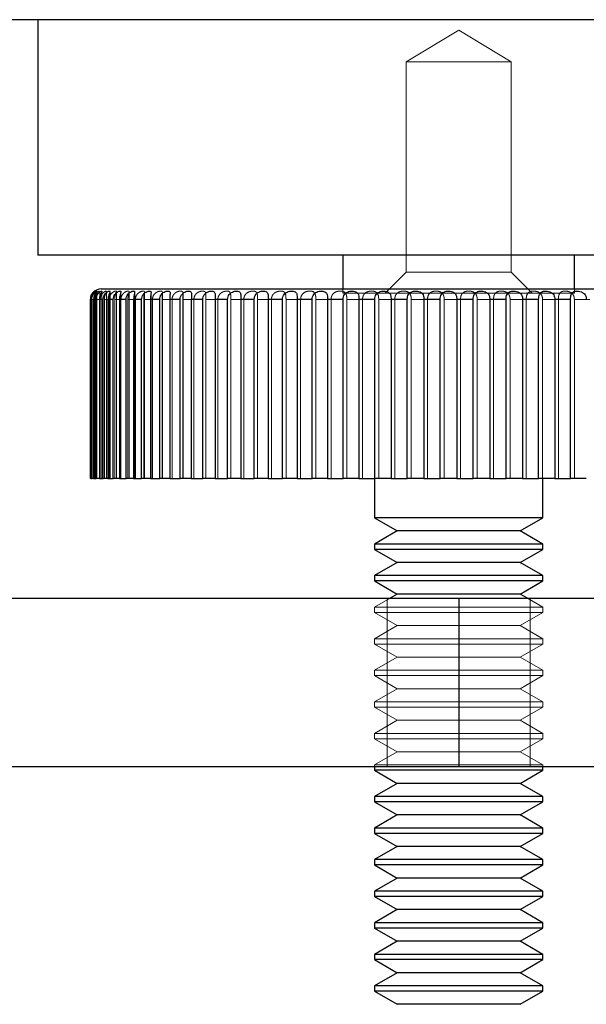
# Model space of a CAD drawing. Header units: millimetres. Extents: x 7 to 417, y 5 to 291.
# Tile 45 of 82: x 114.28 to 116.52, y 267.08 to 270.98. Entities that reach past the tile are written whole.
import ezdxf

# ---------------------------------------------------------------- set-up
doc = ezdxf.new("R2010")
doc.units = ezdxf.units.MM
doc.linetypes.add('HIDDEN', pattern=[1.905, 1.27, -0.635])

msp = doc.modelspace()

# ---------------------------------------------------------------- linework, layer by layer
at = {"color": 7, "linetype": 'Continuous', "lineweight": 25}
for p, q in [((114.34889, 270.97636), (114.34889, 270.04303)), ((116.01556, 270.04303), (114.34889, 270.04303)), ((115.55722, 270.04303), (115.55722, 269.90969)), ((117.68222, 270.04303), (116.01556, 270.04303)), ((116.47389, 269.90969), (116.47389, 270.04303)), ((114.59889, 269.90969), (117.43222, 269.90969)), ((114.55724, 269.15969), (114.55724, 269.86803)), ((114.5624, 269.86803), (114.55838, 269.86803)), ((114.55838, 269.86803), (114.55838, 269.15969)), ((114.5624, 269.15969), (114.5624, 269.86803)), ((114.57926, 269.86803), (114.56946, 269.86803)), ((114.56946, 269.86803), (114.56946, 269.15969)), ((114.57926, 269.15969), (114.57926, 269.86803)), ((114.60768, 269.86803), (114.59218, 269.86803)), ((114.59218, 269.86803), (114.59218, 269.15969)), ((114.60768, 269.15969), (114.60768, 269.86803)), ((114.64743, 269.86803), (114.62635, 269.86803)), ((114.62635, 269.86803), (114.62635, 269.15969)), ((114.64743, 269.15969), (114.64743, 269.86803)), ((114.6982, 269.86803), (114.67172, 269.86803)), ((114.67172, 269.86803), (114.67172, 269.15969)), ((114.6982, 269.15969), (114.6982, 269.86803)), ((114.75958, 269.86803), (114.7279, 269.86803)), ((114.7279, 269.86803), (114.7279, 269.15969)), ((114.75958, 269.15969), (114.75958, 269.86803)), ((114.83107, 269.86803), (114.79445, 269.86803)), ((114.79445, 269.86803), (114.79445, 269.15969)), ((114.83107, 269.15969), (114.83107, 269.86803)), ((114.9121, 269.86803), (114.87084, 269.86803)), ((114.87084, 269.86803), (114.87084, 269.15969)), ((114.9121, 269.15969), (114.9121, 269.86803)), ((115.00201, 269.86803), (114.95643, 269.86803)), ((114.95643, 269.86803), (114.95643, 269.15969)), ((115.00201, 269.15969), (115.00201, 269.86803)), ((115.10008, 269.86803), (115.05056, 269.86803)), ((115.05056, 269.86803), (115.05056, 269.15969)), ((115.10008, 269.15969), (115.10008, 269.86803)), ((115.20552, 269.86803), (115.15246, 269.86803)), ((115.15246, 269.86803), (115.15246, 269.15969)), ((115.20552, 269.15969), (115.20552, 269.86803)), ((115.31749, 269.86803), (115.2613, 269.86803)), ((115.2613, 269.86803), (115.2613, 269.15969)), ((115.31749, 269.15969), (115.31749, 269.86803)), ((115.43507, 269.86803), (115.37622, 269.86803)), ((115.37622, 269.86803), (115.37622, 269.15969)), ((115.43507, 269.15969), (115.43507, 269.86803)), ((115.55733, 269.86803), (115.49629, 269.86803)), ((115.49629, 269.86803), (115.49629, 269.15969)), ((115.55733, 269.15969), (115.55733, 269.86803)), ((115.68328, 269.86803), (115.62053, 269.86803)), ((115.62053, 269.86803), (115.62053, 269.15969)), ((115.68328, 269.15969), (115.68328, 269.86803)), ((115.8119, 269.86803), (115.74796, 269.86803)), ((115.74796, 269.86803), (115.74796, 269.15969)), ((115.8119, 269.15969), (115.8119, 269.86803)), ((115.94216, 269.86803), (115.87754, 269.86803)), ((115.87754, 269.86803), (115.87754, 269.15969)), ((115.94216, 269.15969), (115.94216, 269.86803)), ((116.07302, 269.86803), (116.00824, 269.86803)), ((116.00824, 269.86803), (116.00824, 269.15969)), ((116.07302, 269.15969), (116.07302, 269.86803)), ((116.20341, 269.86803), (116.13899, 269.86803)), ((116.13899, 269.86803), (116.13899, 269.15969)), ((116.20341, 269.15969), (116.20341, 269.86803)), ((116.33229, 269.86803), (116.26875, 269.86803)), ((116.26875, 269.86803), (116.26875, 269.15969)), ((116.33229, 269.15969), (116.33229, 269.86803)), ((116.45861, 269.86803), (116.39646, 269.86803)), ((116.39646, 269.86803), (116.39646, 269.15969)), ((116.45861, 269.15969), (116.45861, 269.86803)), ((114.55838, 269.15969), (114.55724, 269.15969)), ((114.55838, 269.15969), (114.5624, 269.15969)), ((114.56946, 269.15969), (114.5624, 269.15969)), ((114.56946, 269.15969), (114.57926, 269.15969)), ((114.59218, 269.15969), (114.57926, 269.15969)), ((114.59218, 269.15969), (114.60768, 269.15969)), ((114.62635, 269.15969), (114.60768, 269.15969)), ((114.62635, 269.15969), (114.64743, 269.15969)), ((114.67172, 269.15969), (114.64743, 269.15969)), ((114.67172, 269.15969), (114.6982, 269.15969)), ((114.7279, 269.15969), (114.6982, 269.15969)), ((114.7279, 269.15969), (114.75958, 269.15969)), ((114.79445, 269.15969), (114.75958, 269.15969)), ((114.79445, 269.15969), (114.83107, 269.15969)), ((114.87084, 269.15969), (114.83107, 269.15969)), ((114.87084, 269.15969), (114.9121, 269.15969)), ((114.95643, 269.15969), (114.9121, 269.15969)), ((114.95643, 269.15969), (115.00201, 269.15969)), ((115.05056, 269.15969), (115.00201, 269.15969)), ((115.05056, 269.15969), (115.10008, 269.15969)), ((115.15246, 269.15969), (115.10008, 269.15969)), ((115.15246, 269.15969), (115.20552, 269.15969)), ((115.2613, 269.15969), (115.20552, 269.15969)), ((115.2613, 269.15969), (115.31749, 269.15969)), ((115.37622, 269.15969), (115.31749, 269.15969)), ((115.37622, 269.15969), (115.43507, 269.15969)), ((115.49629, 269.15969), (115.43507, 269.15969)), ((115.49629, 269.15969), (115.55733, 269.15969)), ((115.62053, 269.15969), (115.55733, 269.15969)), ((115.62053, 269.15969), (115.68328, 269.15969)), ((115.68222, 269.15969), (115.68222, 269.00344)), ((115.74796, 269.15969), (115.68328, 269.15969)), ((115.74796, 269.15969), (115.8119, 269.15969)), ((115.87754, 269.15969), (115.8119, 269.15969)), ((115.87754, 269.15969), (115.94216, 269.15969)), ((116.00824, 269.15969), (115.94216, 269.15969)), ((116.00824, 269.15969), (116.07302, 269.15969)), ((116.13899, 269.15969), (116.07302, 269.15969)), ((116.13899, 269.15969), (116.20341, 269.15969)), ((116.26875, 269.15969), (116.20341, 269.15969)), ((116.26875, 269.15969), (116.33229, 269.15969)), ((116.39646, 269.15969), (116.33229, 269.15969)), ((116.34889, 269.00344), (116.34889, 269.15969)), ((116.39646, 269.15969), (116.45861, 269.15969)), ((116.52112, 269.15969), (116.45861, 269.15969)), ((115.68222, 269.00344), (115.77243, 268.95136)), ((116.09531, 269.00344), (115.68222, 269.00344)), ((116.34889, 269.00344), (116.09531, 269.00344)), ((116.25868, 268.95136), (116.34889, 269.00344)), ((115.77243, 268.95136), (115.68222, 268.89928)), ((116.07372, 268.95136), (115.77243, 268.95136)), ((116.25868, 268.95136), (116.07372, 268.95136)), ((116.34889, 268.89928), (116.25868, 268.95136)), ((115.68222, 268.89928), (115.68222, 268.87844)), ((116.09531, 268.89928), (115.68222, 268.89928)), ((115.68222, 268.87844), (115.77243, 268.82636)), ((116.09531, 268.87844), (115.68222, 268.87844)), ((116.34889, 268.89928), (116.09531, 268.89928)), ((116.34889, 268.87844), (116.09531, 268.87844)), ((116.25868, 268.82636), (116.34889, 268.87844)), ((116.34889, 268.87844), (116.34889, 268.89928)), ((115.77243, 268.82636), (115.68222, 268.77428)), ((116.07372, 268.82636), (115.77243, 268.82636)), ((116.25868, 268.82636), (116.07372, 268.82636)), ((116.34889, 268.77428), (116.25868, 268.82636)), ((115.68222, 268.77428), (115.68222, 268.75344)), ((116.09531, 268.77428), (115.68222, 268.77428)), ((115.68222, 268.75344), (115.77243, 268.70136)), ((116.09531, 268.75344), (115.68222, 268.75344)), ((116.34889, 268.77428), (116.09531, 268.77428)), ((116.34889, 268.75344), (116.09531, 268.75344)), ((116.25868, 268.70136), (116.34889, 268.75344)), ((116.34889, 268.75344), (116.34889, 268.77428)), ((106.84889, 268.68469), (116.01556, 268.68469)), ((115.77243, 268.70136), (115.74357, 268.68469)), ((116.07372, 268.70136), (115.77243, 268.70136)), ((116.01556, 268.68469), (116.01556, 268.01803)), ((116.01556, 268.68469), (118.09889, 268.68469)), ((116.25868, 268.70136), (116.07372, 268.70136)), ((116.28755, 268.68469), (116.25868, 268.70136)), ((106.84889, 268.01803), (116.01556, 268.01803)), ((115.68222, 268.01803), (115.68222, 268.00344)), ((116.01556, 268.01803), (118.09889, 268.01803)), ((116.34889, 268.00344), (116.34889, 268.01803)), ((115.68222, 268.00344), (115.77243, 267.95136)), ((116.09531, 268.00344), (115.68222, 268.00344)), ((116.34889, 268.00344), (116.09531, 268.00344)), ((116.25868, 267.95136), (116.34889, 268.00344)), ((115.77243, 267.95136), (115.68222, 267.89928)), ((116.07372, 267.95136), (115.77243, 267.95136)), ((116.25868, 267.95136), (116.07372, 267.95136)), ((116.34889, 267.89928), (116.25868, 267.95136)), ((115.68222, 267.89928), (115.68222, 267.87844)), ((116.09531, 267.89928), (115.68222, 267.89928)), ((116.34889, 267.89928), (116.09531, 267.89928)), ((116.34889, 267.87844), (116.34889, 267.89928)), ((115.68222, 267.87844), (115.77243, 267.82636)), ((116.09531, 267.87844), (115.68222, 267.87844)), ((116.34889, 267.87844), (116.09531, 267.87844)), ((116.25868, 267.82636), (116.34889, 267.87844)), ((115.77243, 267.82636), (115.68222, 267.77428)), ((116.07372, 267.82636), (115.77243, 267.82636)), ((116.25868, 267.82636), (116.07372, 267.82636)), ((116.34889, 267.77428), (116.25868, 267.82636)), ((115.68222, 267.77428), (115.68222, 267.75344)), ((116.09531, 267.77428), (115.68222, 267.77428)), ((116.34889, 267.77428), (116.09531, 267.77428)), ((116.34889, 267.75344), (116.34889, 267.77428)), ((115.68222, 267.75344), (115.77243, 267.70136)), ((116.09531, 267.75344), (115.68222, 267.75344)), ((116.34889, 267.75344), (116.09531, 267.75344)), ((116.25868, 267.70136), (116.34889, 267.75344)), ((115.77243, 267.70136), (115.68222, 267.64928)), ((116.07372, 267.70136), (115.77243, 267.70136)), ((116.25868, 267.70136), (116.07372, 267.70136)), ((116.34889, 267.64928), (116.25868, 267.70136)), ((115.68222, 267.64928), (115.68222, 267.62844)), ((116.09531, 267.64928), (115.68222, 267.64928)), ((115.68222, 267.62844), (115.77243, 267.57636)), ((116.09531, 267.62844), (115.68222, 267.62844)), ((116.34889, 267.64928), (116.09531, 267.64928)), ((116.34889, 267.62844), (116.09531, 267.62844)), ((116.25868, 267.57636), (116.34889, 267.62844)), ((116.34889, 267.62844), (116.34889, 267.64928)), ((115.77243, 267.57636), (115.68222, 267.52428)), ((116.07372, 267.57636), (115.77243, 267.57636)), ((116.25868, 267.57636), (116.07372, 267.57636)), ((116.34889, 267.52428), (116.25868, 267.57636)), ((115.68222, 267.52428), (115.68222, 267.50344)), ((116.09531, 267.52428), (115.68222, 267.52428)), ((115.68222, 267.50344), (115.77243, 267.45136)), ((116.09531, 267.50344), (115.68222, 267.50344)), ((116.34889, 267.52428), (116.09531, 267.52428)), ((116.34889, 267.50344), (116.09531, 267.50344)), ((116.25868, 267.45136), (116.34889, 267.50344)), ((116.34889, 267.50344), (116.34889, 267.52428)), ((115.77243, 267.45136), (115.68222, 267.39928)), ((116.07372, 267.45136), (115.77243, 267.45136)), ((116.25868, 267.45136), (116.07372, 267.45136)), ((116.34889, 267.39928), (116.25868, 267.45136)), ((115.68222, 267.39928), (115.68222, 267.37844)), ((116.09531, 267.39928), (115.68222, 267.39928)), ((116.34889, 267.39928), (116.09531, 267.39928)), ((116.34889, 267.37844), (116.34889, 267.39928)), ((115.68222, 267.37844), (115.77243, 267.32636)), ((116.09531, 267.37844), (115.68222, 267.37844)), ((116.34889, 267.37844), (116.09531, 267.37844)), ((116.25868, 267.32636), (116.34889, 267.37844)), ((115.77243, 267.32636), (115.68222, 267.27428)), ((116.07372, 267.32636), (115.77243, 267.32636)), ((116.25868, 267.32636), (116.07372, 267.32636)), ((116.34889, 267.27428), (116.25868, 267.32636)), ((115.68222, 267.27428), (115.68222, 267.25344)), ((116.09531, 267.27428), (115.68222, 267.27428)), ((116.34889, 267.27428), (116.09531, 267.27428)), ((116.34889, 267.25344), (116.34889, 267.27428)), ((115.68222, 267.25344), (115.77243, 267.20136)), ((116.09531, 267.25344), (115.68222, 267.25344)), ((116.34889, 267.25344), (116.09531, 267.25344)), ((116.25868, 267.20136), (116.34889, 267.25344)), ((115.77243, 267.20136), (115.68222, 267.14928)), ((116.07372, 267.20136), (115.77243, 267.20136)), ((116.25868, 267.20136), (116.07372, 267.20136)), ((116.34889, 267.14928), (116.25868, 267.20136)), ((115.68222, 267.14928), (115.68222, 267.12844)), ((116.09531, 267.14928), (115.68222, 267.14928)), ((115.68222, 267.12844), (115.77243, 267.07636)), ((116.09531, 267.12844), (115.68222, 267.12844)), ((116.34889, 267.14928), (116.09531, 267.14928)), ((116.34889, 267.12844), (116.09531, 267.12844)), ((116.25868, 267.07636), (116.34889, 267.12844)), ((116.34889, 267.12844), (116.34889, 267.14928)), ((116.07372, 267.07636), (115.77243, 267.07636)), ((116.25868, 267.07636), (116.07372, 267.07636))]:
    msp.add_line(p, q, dxfattribs=at)
at = {"color": 7, "linetype": 'HIDDEN', "lineweight": 18}
for p, q in [((116.01556, 270.93487), (115.80722, 270.80969)), ((116.22389, 270.80969), (116.01556, 270.93487)), ((116.01556, 270.80969), (115.80722, 270.80969)), ((115.80722, 270.80969), (115.80722, 269.97636)), ((116.22389, 270.80969), (116.01556, 270.80969)), ((116.22389, 269.97636), (116.22389, 270.80969)), ((115.80722, 269.97636), (115.72389, 269.89303)), ((116.01556, 269.97636), (115.80722, 269.97636)), ((116.22389, 269.97636), (116.01556, 269.97636)), ((116.30722, 269.89303), (116.22389, 269.97636)), ((114.57411, 269.15969), (114.57411, 269.90108)), ((114.57779, 269.15969), (114.57779, 269.90114)), ((114.58237, 269.15969), (114.58237, 269.90103)), ((114.59339, 269.15969), (114.59339, 269.90075)), ((114.6025, 269.15969), (114.6025, 269.90051)), ((114.62077, 269.15969), (114.62077, 269.90003)), ((114.63434, 269.15969), (114.63434, 269.89963)), ((114.65972, 269.15969), (114.65972, 269.89932)), ((114.67764, 269.15969), (114.67764, 269.89874)), ((114.70992, 269.15969), (114.70992, 269.89768)), ((114.73205, 269.15969), (114.73205, 269.89704)), ((114.77096, 269.15969), (114.77096, 269.89598)), ((114.79713, 269.15969), (114.79713, 269.89494)), ((114.84237, 269.15969), (114.84237, 269.89338)), ((114.87235, 269.15969), (114.87235, 269.89247)), ((114.92355, 269.15969), (114.92355, 269.89003)), ((114.95711, 269.15969), (114.95711, 269.8884)), ((115.01386, 269.15969), (115.01386, 269.88508)), ((115.05073, 269.15969), (115.05073, 269.88264)), ((115.55722, 269.90969), (115.55722, 269.89303)), ((116.01556, 269.89303), (115.55722, 269.89303)), ((116.47389, 269.89303), (116.01556, 269.89303)), ((116.47389, 269.89303), (116.47389, 269.90969)), ((114.55724, 269.86803), (114.55904, 269.86803)), ((114.55904, 269.86803), (114.55904, 269.15969)), ((114.56383, 269.86803), (114.57142, 269.86803)), ((114.56383, 269.15969), (114.56383, 269.86803)), ((114.57142, 269.86803), (114.57142, 269.15969)), ((114.5821, 269.86803), (114.59543, 269.86803)), ((114.5821, 269.15969), (114.5821, 269.86803)), ((114.59543, 269.86803), (114.59543, 269.15969)), ((114.61192, 269.86803), (114.63088, 269.86803)), ((114.61192, 269.15969), (114.61192, 269.86803)), ((114.63088, 269.86803), (114.63088, 269.15969)), ((114.65304, 269.86803), (114.67747, 269.86803)), ((114.65304, 269.15969), (114.65304, 269.86803)), ((114.67747, 269.86803), (114.67747, 269.15969)), ((114.70512, 269.86803), (114.73484, 269.86803)), ((114.70512, 269.15969), (114.70512, 269.86803)), ((114.73484, 269.86803), (114.73484, 269.15969)), ((114.76776, 269.86803), (114.80252, 269.86803)), ((114.76776, 269.15969), (114.76776, 269.86803)), ((114.80252, 269.86803), (114.80252, 269.15969)), ((114.84045, 269.86803), (114.87996, 269.86803)), ((114.84045, 269.15969), (114.84045, 269.86803)), ((114.87996, 269.86803), (114.87996, 269.15969)), ((114.92259, 269.86803), (114.96655, 269.86803)), ((114.92259, 269.15969), (114.92259, 269.86803)), ((114.96655, 269.86803), (114.96655, 269.15969)), ((115.01354, 269.86803), (115.06159, 269.86803)), ((115.01354, 269.15969), (115.01354, 269.86803)), ((115.06159, 269.86803), (115.06159, 269.15969)), ((115.11255, 269.86803), (115.1643, 269.86803)), ((115.11255, 269.15969), (115.11255, 269.86803)), ((115.11258, 269.15969), (115.11258, 269.87708)), ((115.1643, 269.86803), (115.1643, 269.15969)), ((115.21883, 269.86803), (115.27387, 269.86803)), ((115.21883, 269.15969), (115.21883, 269.86803)), ((115.27387, 269.86803), (115.27387, 269.15969)), ((115.33153, 269.86803), (115.38941, 269.86803)), ((115.33153, 269.15969), (115.33153, 269.86803)), ((115.38941, 269.86803), (115.38941, 269.15969)), ((115.44974, 269.86803), (115.51, 269.86803)), ((115.44974, 269.15969), (115.44974, 269.86803)), ((115.51, 269.86803), (115.51, 269.15969)), ((115.5725, 269.86803), (115.63465, 269.86803)), ((115.5725, 269.15969), (115.5725, 269.86803)), ((115.63465, 269.86803), (115.63465, 269.15969)), ((115.69883, 269.86803), (115.76237, 269.86803)), ((115.69883, 269.15969), (115.69883, 269.86803)), ((115.76237, 269.86803), (115.76237, 269.15969)), ((115.82771, 269.86803), (115.89213, 269.86803)), ((115.82771, 269.15969), (115.82771, 269.86803)), ((115.89213, 269.86803), (115.89213, 269.15969)), ((115.9581, 269.86803), (116.02288, 269.86803)), ((115.9581, 269.15969), (115.9581, 269.86803)), ((116.02288, 269.86803), (116.02288, 269.15969)), ((116.08895, 269.86803), (116.15357, 269.86803)), ((116.08895, 269.15969), (116.08895, 269.86803)), ((116.15357, 269.86803), (116.15357, 269.15969)), ((116.21921, 269.86803), (116.28315, 269.86803)), ((116.21921, 269.15969), (116.21921, 269.86803)), ((116.28315, 269.86803), (116.28315, 269.15969)), ((116.34784, 269.86803), (116.41058, 269.86803)), ((116.34784, 269.15969), (116.34784, 269.86803)), ((116.41058, 269.86803), (116.41058, 269.15969)), ((116.47378, 269.86803), (116.53483, 269.86803)), ((116.47378, 269.15969), (116.47378, 269.86803)), ((115.74357, 268.68469), (115.68222, 268.64928)), ((115.73222, 268.68469), (115.73222, 268.01803)), ((116.01556, 268.68469), (116.01556, 268.01803)), ((116.34889, 268.64928), (116.28755, 268.68469)), ((116.29889, 268.01803), (116.29889, 268.68469)), ((116.09531, 268.64928), (115.68222, 268.64928)), ((115.68222, 268.64928), (115.68222, 268.62844)), ((116.34889, 268.64928), (116.09531, 268.64928)), ((116.34889, 268.62844), (116.34889, 268.64928)), ((116.09531, 268.62844), (115.68222, 268.62844)), ((115.68222, 268.62844), (115.77243, 268.57636)), ((116.34889, 268.62844), (116.09531, 268.62844)), ((116.25868, 268.57636), (116.34889, 268.62844)), ((115.77243, 268.57636), (115.68222, 268.52428)), ((116.07372, 268.57636), (115.77243, 268.57636)), ((116.25868, 268.57636), (116.07372, 268.57636)), ((116.34889, 268.52428), (116.25868, 268.57636)), ((116.09531, 268.52428), (115.68222, 268.52428)), ((115.68222, 268.52428), (115.68222, 268.50344)), ((116.34889, 268.52428), (116.09531, 268.52428)), ((116.34889, 268.50344), (116.34889, 268.52428)), ((116.09531, 268.50344), (115.68222, 268.50344)), ((115.68222, 268.50344), (115.77243, 268.45136)), ((116.34889, 268.50344), (116.09531, 268.50344)), ((116.25868, 268.45136), (116.34889, 268.50344)), ((115.77243, 268.45136), (115.68222, 268.39928)), ((116.07372, 268.45136), (115.77243, 268.45136)), ((116.25868, 268.45136), (116.07372, 268.45136)), ((116.34889, 268.39928), (116.25868, 268.45136)), ((116.09531, 268.39928), (115.68222, 268.39928)), ((115.68222, 268.39928), (115.68222, 268.37844)), ((116.34889, 268.39928), (116.09531, 268.39928)), ((116.34889, 268.37844), (116.34889, 268.39928)), ((116.09531, 268.37844), (115.68222, 268.37844)), ((115.68222, 268.37844), (115.77243, 268.32636)), ((116.34889, 268.37844), (116.09531, 268.37844)), ((116.25868, 268.32636), (116.34889, 268.37844)), ((115.77243, 268.32636), (115.68222, 268.27428)), ((116.07372, 268.32636), (115.77243, 268.32636)), ((116.25868, 268.32636), (116.07372, 268.32636)), ((116.34889, 268.27428), (116.25868, 268.32636)), ((116.09531, 268.27428), (115.68222, 268.27428)), ((115.68222, 268.27428), (115.68222, 268.25344)), ((116.09531, 268.25344), (115.68222, 268.25344)), ((115.68222, 268.25344), (115.77243, 268.20136)), ((116.34889, 268.27428), (116.09531, 268.27428)), ((116.34889, 268.25344), (116.09531, 268.25344)), ((116.25868, 268.20136), (116.34889, 268.25344)), ((116.34889, 268.25344), (116.34889, 268.27428)), ((115.77243, 268.20136), (115.68222, 268.14928)), ((116.07372, 268.20136), (115.77243, 268.20136)), ((116.25868, 268.20136), (116.07372, 268.20136)), ((116.34889, 268.14928), (116.25868, 268.20136)), ((116.09531, 268.14928), (115.68222, 268.14928)), ((115.68222, 268.14928), (115.68222, 268.12844)), ((116.09531, 268.12844), (115.68222, 268.12844)), ((115.68222, 268.12844), (115.77243, 268.07636)), ((116.34889, 268.14928), (116.09531, 268.14928)), ((116.34889, 268.12844), (116.09531, 268.12844)), ((116.25868, 268.07636), (116.34889, 268.12844)), ((116.34889, 268.12844), (116.34889, 268.14928)), ((115.77243, 268.07636), (115.68222, 268.02428)), ((116.07372, 268.07636), (115.77243, 268.07636)), ((116.25868, 268.07636), (116.07372, 268.07636)), ((116.34889, 268.02428), (116.25868, 268.07636)), ((116.09531, 268.02428), (115.68222, 268.02428)), ((115.68222, 268.02428), (115.68222, 268.01803)), ((116.34889, 268.02428), (116.09531, 268.02428)), ((116.34889, 268.01803), (116.34889, 268.02428))]:
    msp.add_line(p, q, dxfattribs=at)
at = {"color": 7, "linetype": 'Continuous', "lineweight": 25, "flags": 128}
msp.add_lwpolyline([(114.5686, 269.89664), (114.56812, 269.89612), (114.56501, 269.89228)], dxfattribs=at)
at = {"color": 7, "linetype": 'Continuous', "lineweight": 25}
msp.add_arc((114.59889, 269.86803), 0.04167, 90, 135.09622, dxfattribs=at)
for points, knots in [([(210.59914, 270.97636), (210.59111, 270.97636), (210.57504, 270.97636), (210.44543, 270.97636), (210.24083, 270.97636), (209.95602, 270.97636), (209.59566, 270.97636), (209.16014, 270.97636), (208.65254, 270.97636), (208.07383, 270.97636), (207.42973, 270.97636), (206.70152, 270.97636), (205.88167, 270.97636), (204.96905, 270.97636), (203.99124, 270.97636), (202.95876, 270.97636), (201.9504, 270.97636), (200.98048, 270.97636), (200.0677, 270.97636), (199.13139, 270.97636), (198.17365, 270.97636), (196.9307, 270.97636), (195.3769, 270.97636), (193.49219, 270.97636), (191.54984, 270.97636), (189.55495, 270.97636), (187.51261, 270.97636), (185.42484, 270.97636), (183.22757, 270.97636), (180.92394, 270.97636), (178.51576, 270.97636), (176.07942, 270.97636), (173.61338, 270.97636), (170.96394, 270.97636), (168.12833, 270.97636), (165.10735, 270.97636), (162.06111, 270.97636), (158.9991, 270.97636), (155.93118, 270.97636), (152.66122, 270.97636), (149.20088, 270.97636), (145.5294, 270.97636), (141.858, 270.97636), (137.92871, 270.97636), (133.75733, 270.97636), (129.32724, 270.97636), (124.88375, 270.97636), (120.41985, 270.97636), (115.94181, 270.97636), (111.66862, 270.97636), (107.60962, 270.97636), (103.77206, 270.97636), (99.94646, 270.97636), (96.13187, 270.97636), (92.3558, 270.97636), (88.60951, 270.97636), (84.90519, 270.97636), (81.20434, 270.97636), (77.65744, 270.97636), (74.24307, 270.97636), (70.97957, 270.97636), (67.72576, 270.97636), (64.48991, 270.97636), (61.26547, 270.97636), (58.05834, 270.97636), (54.88177, 270.97636), (51.89858, 270.97636), (49.10823, 270.97636), (46.50655, 270.97636), (43.94311, 270.97636), (41.41297, 270.97636), (38.91831, 270.97636), (36.64062, 270.97636), (34.57092, 270.97636), (32.7053, 270.97636), (30.87335, 270.97636), (29.08697, 270.97636), (27.3547, 270.97636), (25.80498, 270.97636), (24.43666, 270.97636), (23.22635, 270.97636), (22.05982, 270.97636), (20.9309, 270.97636), (19.92519, 270.97636), (19.03607, 270.97636), (18.25321, 270.97636), (17.50838, 270.97636), (16.8038, 270.97636), (16.10918, 270.97636), (15.4361, 270.97636), (14.79277, 270.97636), (14.21456, 270.97636), (13.70477, 270.97636), (13.26673, 270.97636), (12.90512, 270.97636), (12.62027, 270.97636), (12.41654, 270.97636), (12.28865, 270.97636), (12.27347, 270.97636), (12.26595, 270.97636)], [0, 0, 0, 0, 0.0062971, 0.0126066, 0.0188716, 0.0250989, 0.0313769, 0.037602, 0.0438954, 0.050224, 0.0565578, 0.0628727, 0.0698306, 0.0769084, 0.083914, 0.0909826, 0.0980385, 0.1035716, 0.1091836, 0.1146508, 0.1201484, 0.1257213, 0.1356239, 0.1456043, 0.1556061, 0.1655579, 0.1755956, 0.1856489, 0.1956824, 0.2067634, 0.217808, 0.228809, 0.2398434, 0.2509051, 0.2640001, 0.277126, 0.2902414, 0.3033266, 0.3163581, 0.3292873, 0.3447002, 0.3598911, 0.3752323, 0.3904341, 0.4086469, 0.4268031, 0.4450298, 0.4632719, 0.4815788, 0.4999129, 0.5156127, 0.5312965, 0.5469387, 0.5625331, 0.578144, 0.5933963, 0.608729, 0.6239477, 0.6393083, 0.6529021, 0.6666543, 0.6803175, 0.694007, 0.7077787, 0.7215786, 0.7353685, 0.7491127, 0.7607913, 0.7724415, 0.7840624, 0.7956573, 0.8073397, 0.8190242, 0.8281668, 0.8374393, 0.8466629, 0.8558818, 0.8651109, 0.8742265, 0.8813041, 0.8882611, 0.8953259, 0.9023327, 0.9093975, 0.9149795, 0.9204844, 0.9260782, 0.9316243, 0.9370981, 0.9434669, 0.9497446, 0.9560525, 0.9623907, 0.9686607, 0.9749644, 0.9812175, 0.9874942, 0.9938019, 1, 1, 1, 1]), ([(114.55724, 269.86803), (114.55752, 269.87164), (114.55807, 269.87889), (114.56221, 269.88852), (114.56727, 269.89551), (114.5718, 269.89975), (114.5731, 269.90069), (114.57376, 269.90116)], [0, 0, 0, 0, 0.2081343, 0.4169405, 0.6183956, 0.8070995, 1, 1, 1, 1]), ([(114.57376, 269.90108), (114.57383, 269.90111), (114.57403, 269.9012), (114.57131, 269.89891), (114.56672, 269.89388), (114.5621, 269.88626), (114.55896, 269.87737), (114.55857, 269.87104), (114.55838, 269.86803)], [0, 0, 0, 0, 0.0961813, 0.2940163, 0.4842561, 0.6614162, 0.8383809, 1, 1, 1, 1]), ([(114.5624, 269.86803), (114.56269, 269.87164), (114.56328, 269.87889), (114.5677, 269.88851), (114.57332, 269.89553), (114.57844, 269.89967), (114.58185, 269.90151), (114.58281, 269.90138), (114.58093, 269.89898), (114.57698, 269.89386), (114.57288, 269.88627), (114.56999, 269.87737), (114.56963, 269.87104), (114.56946, 269.86803)], [0, 0, 0, 0, 0.0955419, 0.19139223, 0.28386809, 0.37049069, 0.45903964, 0.55378333, 0.65145477, 0.74537648, 0.83284069, 0.9202084, 1, 1, 1, 1]), ([(114.57926, 269.86803), (114.57956, 269.87164), (114.58017, 269.87889), (114.58486, 269.88851), (114.59095, 269.89553), (114.59676, 269.89967), (114.60101, 269.90151), (114.60293, 269.90138), (114.60201, 269.89898), (114.59885, 269.89386), (114.59527, 269.88627), (114.59266, 269.87737), (114.59233, 269.87104), (114.59218, 269.86803)], [0, 0, 0, 0, 0.0955419, 0.1913922, 0.2838681, 0.3704907, 0.4590396, 0.5537833, 0.6514548, 0.7453765, 0.8328407, 0.9202084, 1, 1, 1, 1]), ([(114.60768, 269.86803), (114.60799, 269.87164), (114.60863, 269.87889), (114.61353, 269.88851), (114.62005, 269.89553), (114.62651, 269.89967), (114.63157, 269.90151), (114.63443, 269.90138), (114.63447, 269.89898), (114.63213, 269.89386), (114.6291, 269.88627), (114.62679, 269.87737), (114.6265, 269.87104), (114.62635, 269.86803)], [0, 0, 0, 0, 0.0955419, 0.19139223, 0.28386809, 0.37049069, 0.45903964, 0.55378333, 0.65145477, 0.74537648, 0.83284069, 0.9202084, 1, 1, 1, 1]), ([(114.64743, 269.86803), (114.64776, 269.87164), (114.64841, 269.87889), (114.6535, 269.88851), (114.66039, 269.89553), (114.66743, 269.89967), (114.67327, 269.90151), (114.67705, 269.90138), (114.67806, 269.89898), (114.67654, 269.89386), (114.67409, 269.88627), (114.6721, 269.87737), (114.67184, 269.87104), (114.67172, 269.86803)], [0, 0, 0, 0, 0.0955419, 0.1913922, 0.2838681, 0.3704907, 0.4590396, 0.5537833, 0.6514548, 0.7453765, 0.8328407, 0.9202084, 1, 1, 1, 1]), ([(114.6982, 269.86803), (114.69854, 269.87164), (114.6992, 269.87889), (114.70443, 269.88851), (114.71164, 269.89553), (114.71922, 269.89967), (114.72577, 269.90151), (114.73045, 269.90138), (114.73241, 269.89898), (114.73174, 269.89386), (114.72988, 269.88627), (114.72823, 269.87737), (114.72801, 269.87104), (114.7279, 269.86803)], [0, 0, 0, 0, 0.0955419, 0.1913922, 0.2838681, 0.3704907, 0.4590396, 0.5537833, 0.6514548, 0.7453765, 0.8328407, 0.9202084, 1, 1, 1, 1]), ([(114.75958, 269.86803), (114.75992, 269.87164), (114.76059, 269.87889), (114.76591, 269.88851), (114.77339, 269.89553), (114.78144, 269.89967), (114.78866, 269.90151), (114.79419, 269.90138), (114.79709, 269.89898), (114.79727, 269.89386), (114.79602, 269.88627), (114.79472, 269.87737), (114.79454, 269.87104), (114.79445, 269.86803)], [0, 0, 0, 0, 0.0955419, 0.1913922, 0.2838681, 0.3704907, 0.4590396, 0.5537833, 0.6514548, 0.7453765, 0.8328407, 0.9202084, 1, 1, 1, 1]), ([(114.83107, 269.86803), (114.83141, 269.87164), (114.83208, 269.87889), (114.83746, 269.88851), (114.84513, 269.89553), (114.85359, 269.89967), (114.86143, 269.90151), (114.86776, 269.90138), (114.87158, 269.89898), (114.87261, 269.89386), (114.87198, 269.88627), (114.87104, 269.87737), (114.8709, 269.87104), (114.87084, 269.86803)], [0, 0, 0, 0, 0.0955419, 0.1913922, 0.2838681, 0.3704907, 0.4590396, 0.5537833, 0.6514548, 0.7453765, 0.8328407, 0.9202084, 1, 1, 1, 1]), ([(114.9121, 269.86803), (114.91243, 269.87164), (114.9131, 269.87889), (114.9185, 269.88851), (114.92631, 269.89553), (114.9351, 269.89967), (114.94349, 269.90151), (114.95058, 269.90138), (114.95529, 269.89898), (114.95716, 269.89386), (114.95715, 269.88627), (114.95658, 269.87737), (114.95648, 269.87104), (114.95643, 269.86803)], [0, 0, 0, 0, 0.0955419, 0.19139223, 0.28386809, 0.37049069, 0.45903964, 0.55378333, 0.65145477, 0.74537648, 0.83284069, 0.9202084, 1, 1, 1, 1]), ([(115.00201, 269.86803), (115.00234, 269.87164), (115.003, 269.87889), (115.00836, 269.88851), (115.01625, 269.89553), (115.02531, 269.89967), (115.03418, 269.90151), (115.04197, 269.90138), (115.04753, 269.89898), (115.05022, 269.89386), (115.05084, 269.88627), (115.05064, 269.87737), (115.05059, 269.87104), (115.05056, 269.86803)], [0, 0, 0, 0, 0.0955419, 0.1913922, 0.2838681, 0.3704907, 0.4590396, 0.5537833, 0.6514548, 0.7453765, 0.8328407, 0.9202084, 1, 1, 1, 1]), ([(115.10008, 269.86803), (115.1004, 269.87164), (115.10105, 269.87889), (115.10634, 269.88851), (115.11424, 269.89553), (115.12349, 269.89967), (115.13278, 269.90151), (115.1412, 269.90138), (115.14756, 269.89898), (115.15106, 269.89386), (115.1523, 269.88627), (115.15247, 269.87737), (115.15246, 269.87104), (115.15246, 269.86803)], [0, 0, 0, 0, 0.0955419, 0.1913922, 0.2838681, 0.3704907, 0.4590396, 0.5537833, 0.6514548, 0.7453765, 0.8328407, 0.9202084, 1, 1, 1, 1]), ([(115.20552, 269.86803), (115.20584, 269.87164), (115.20647, 269.87889), (115.21163, 269.88851), (115.21948, 269.89553), (115.22886, 269.89967), (115.23848, 269.90151), (115.24747, 269.90138), (115.25458, 269.89898), (115.25886, 269.89386), (115.26071, 269.88627), (115.26125, 269.87737), (115.26129, 269.87104), (115.2613, 269.86803)], [0, 0, 0, 0, 0.0955419, 0.19139223, 0.28386809, 0.37049069, 0.45903964, 0.55378333, 0.65145477, 0.74537648, 0.83284069, 0.9202084, 1, 1, 1, 1]), ([(115.31749, 269.86803), (115.31779, 269.87164), (115.31839, 269.87889), (115.3234, 269.88851), (115.33114, 269.89553), (115.34056, 269.89967), (115.35044, 269.90151), (115.35993, 269.90138), (115.36773, 269.89898), (115.37275, 269.89386), (115.37519, 269.88627), (115.3761, 269.87737), (115.37618, 269.87104), (115.37622, 269.86803)], [0, 0, 0, 0, 0.0955419, 0.1913922, 0.2838681, 0.3704907, 0.4590396, 0.5537833, 0.6514548, 0.7453765, 0.8328407, 0.9202084, 1, 1, 1, 1]), ([(115.43507, 269.86803), (115.43536, 269.87164), (115.43593, 269.87889), (115.44074, 269.88851), (115.4483, 269.89553), (115.45769, 269.89967), (115.46775, 269.90151), (115.47766, 269.90138), (115.4861, 269.89898), (115.49182, 269.89386), (115.49483, 269.88627), (115.4961, 269.87737), (115.49623, 269.87104), (115.49629, 269.86803)], [0, 0, 0, 0, 0.0955419, 0.1913922, 0.2838681, 0.3704907, 0.4590396, 0.5537833, 0.6514548, 0.7453765, 0.8328407, 0.9202084, 1, 1, 1, 1]), ([(115.55733, 269.86803), (115.5576, 269.87164), (115.55814, 269.87889), (115.56271, 269.88851), (115.57003, 269.89553), (115.57932, 269.89967), (115.58947, 269.90151), (115.59973, 269.90138), (115.60873, 269.89898), (115.6151, 269.89386), (115.61867, 269.88627), (115.62029, 269.87737), (115.62045, 269.87104), (115.62053, 269.86803)], [0, 0, 0, 0, 0.0955419, 0.1913922, 0.2838681, 0.3704907, 0.4590396, 0.5537833, 0.6514548, 0.7453765, 0.8328407, 0.9202084, 1, 1, 1, 1]), ([(115.68328, 269.86803), (115.68353, 269.87164), (115.68403, 269.87889), (115.68833, 269.88851), (115.69535, 269.89553), (115.70446, 269.89967), (115.71463, 269.90151), (115.72514, 269.90138), (115.73463, 269.89898), (115.74161, 269.89386), (115.7457, 269.88627), (115.74765, 269.87737), (115.74786, 269.87104), (115.74796, 269.86803)], [0, 0, 0, 0, 0.0955419, 0.1913922, 0.2838681, 0.3704907, 0.4590396, 0.5537833, 0.6514548, 0.7453765, 0.8328407, 0.9202084, 1, 1, 1, 1]), ([(115.8119, 269.86803), (115.81213, 269.87164), (115.81259, 269.87889), (115.81658, 269.88851), (115.82325, 269.89553), (115.8321, 269.89967), (115.8422, 269.90151), (115.85289, 269.90138), (115.8628, 269.89898), (115.87032, 269.89386), (115.8749, 269.88627), (115.87718, 269.87737), (115.87742, 269.87104), (115.87754, 269.86803)], [0, 0, 0, 0, 0.0955419, 0.19139223, 0.28386809, 0.37049069, 0.45903964, 0.55378333, 0.65145477, 0.74537648, 0.83284069, 0.9202084, 1, 1, 1, 1]), ([(115.94216, 269.86803), (115.94237, 269.87164), (115.94278, 269.87889), (115.94643, 269.88851), (115.9527, 269.89553), (115.96122, 269.89967), (115.97118, 269.90151), (115.98195, 269.90138), (115.99219, 269.89898), (116.0002, 269.89386), (116.00524, 269.88627), (116.00782, 269.87737), (116.0081, 269.87104), (116.00824, 269.86803)], [0, 0, 0, 0, 0.0955419, 0.1913922, 0.2838681, 0.3704907, 0.4590396, 0.5537833, 0.6514548, 0.7453765, 0.8328407, 0.9202084, 1, 1, 1, 1]), ([(116.07302, 269.86803), (116.0732, 269.87164), (116.07356, 269.87889), (116.07684, 269.88851), (116.08265, 269.89553), (116.09078, 269.89967), (116.10051, 269.90151), (116.11128, 269.90138), (116.12177, 269.89898), (116.13021, 269.89386), (116.13565, 269.88627), (116.13852, 269.87737), (116.13883, 269.87104), (116.13899, 269.86803)], [0, 0, 0, 0, 0.0955419, 0.1913922, 0.2838681, 0.3704907, 0.4590396, 0.5537833, 0.6514548, 0.7453765, 0.8328407, 0.9202084, 1, 1, 1, 1]), ([(116.20341, 269.86803), (116.20356, 269.87164), (116.20388, 269.87889), (116.20676, 269.88851), (116.21206, 269.89553), (116.21973, 269.89967), (116.22915, 269.90151), (116.23984, 269.90138), (116.2505, 269.89898), (116.25929, 269.89386), (116.2651, 269.88627), (116.26823, 269.87737), (116.26858, 269.87104), (116.26875, 269.86803)], [0, 0, 0, 0, 0.0955419, 0.1913922, 0.2838681, 0.3704907, 0.4590396, 0.5537833, 0.6514548, 0.7453765, 0.8328407, 0.9202084, 1, 1, 1, 1]), ([(116.33229, 269.86803), (116.33242, 269.87164), (116.33267, 269.87889), (116.33513, 269.88851), (116.33989, 269.89553), (116.34704, 269.89967), (116.35608, 269.90151), (116.36659, 269.90138), (116.37734, 269.89898), (116.38641, 269.89386), (116.39255, 269.88627), (116.3959, 269.87737), (116.39628, 269.87104), (116.39646, 269.86803)], [0, 0, 0, 0, 0.0955419, 0.1913922, 0.2838681, 0.3704907, 0.4590396, 0.5537833, 0.6514548, 0.7453765, 0.8328407, 0.9202084, 1, 1, 1, 1]), ([(116.45861, 269.86803), (116.45872, 269.87164), (116.45892, 269.87889), (116.46093, 269.88851), (116.46511, 269.89553), (116.47167, 269.89967), (116.48027, 269.90151), (116.49052, 269.90138), (116.50126, 269.89898), (116.51055, 269.89386), (116.51695, 269.88627), (116.52051, 269.87737), (116.52092, 269.87104), (116.52112, 269.86803)], [0, 0, 0, 0, 0.0955419, 0.1913922, 0.2838681, 0.3704907, 0.4590396, 0.5537833, 0.6514548, 0.7453765, 0.8328407, 0.9202084, 1, 1, 1, 1])]:
    msp.add_open_spline(points, degree=3, knots=knots, dxfattribs=at)
at = {"color": 7, "linetype": 'HIDDEN', "lineweight": 18}
for points, knots in [([(114.57762, 269.90114), (114.57749, 269.90122), (114.57722, 269.90139), (114.57345, 269.89895), (114.56808, 269.89387), (114.56303, 269.88626), (114.55965, 269.87737), (114.55924, 269.87104), (114.55904, 269.86803)], [0, 0, 0, 0, 0.1528422, 0.3382748, 0.5165884, 0.6826423, 0.8485129, 1, 1, 1, 1]), ([(114.59319, 269.90075), (114.59325, 269.9009), (114.59361, 269.90177), (114.59169, 269.90125), (114.58724, 269.89901), (114.58109, 269.89385), (114.57565, 269.88627), (114.57207, 269.87736), (114.57163, 269.87104), (114.57142, 269.86803)], [0, 0, 0, 0, 0.0339258, 0.2031238, 0.3775504, 0.5452805, 0.7014785, 0.8575042, 1, 1, 1, 1]), ([(114.61192, 269.86803), (114.61213, 269.87164), (114.61256, 269.87889), (114.61562, 269.88851), (114.61892, 269.89553), (114.62095, 269.89967), (114.62076, 269.90151), (114.61789, 269.90138), (114.61241, 269.89898), (114.60568, 269.89386), (114.59986, 269.88627), (114.59611, 269.87737), (114.59565, 269.87104), (114.59543, 269.86803)], [0, 0, 0, 0, 0.0955419, 0.19139223, 0.28386809, 0.37049069, 0.45903964, 0.55378333, 0.65145477, 0.74537648, 0.83284069, 0.9202084, 1, 1, 1, 1]), ([(114.65304, 269.86803), (114.65323, 269.87164), (114.6536, 269.87889), (114.65626, 269.88851), (114.6589, 269.89553), (114.66009, 269.89967), (114.659, 269.90151), (114.6552, 269.90138), (114.64891, 269.89898), (114.64162, 269.89386), (114.63548, 269.88627), (114.63158, 269.87737), (114.6311, 269.87104), (114.63088, 269.86803)], [0, 0, 0, 0, 0.0955419, 0.1913922, 0.2838681, 0.3704907, 0.4590396, 0.5537833, 0.6514548, 0.7453765, 0.8328407, 0.9202084, 1, 1, 1, 1]), ([(114.70512, 269.86803), (114.70529, 269.87164), (114.70561, 269.87889), (114.70783, 269.88851), (114.7098, 269.89553), (114.71015, 269.89967), (114.70815, 269.90151), (114.70347, 269.90138), (114.69642, 269.89898), (114.68861, 269.89386), (114.6822, 269.88627), (114.67819, 269.87737), (114.6777, 269.87104), (114.67747, 269.86803)], [0, 0, 0, 0, 0.0955419, 0.1913922, 0.2838681, 0.3704907, 0.4590396, 0.5537833, 0.6514548, 0.7453765, 0.8328407, 0.9202084, 1, 1, 1, 1]), ([(114.76776, 269.86803), (114.7679, 269.87164), (114.76817, 269.87889), (114.76994, 269.88851), (114.77121, 269.89553), (114.77071, 269.89967), (114.76783, 269.90151), (114.7623, 269.90138), (114.75455, 269.89898), (114.74629, 269.89386), (114.73966, 269.88627), (114.73557, 269.87737), (114.73507, 269.87104), (114.73484, 269.86803)], [0, 0, 0, 0, 0.0955419, 0.19139223, 0.28386809, 0.37049069, 0.45903964, 0.55378333, 0.65145477, 0.74537648, 0.83284069, 0.9202084, 1, 1, 1, 1]), ([(114.84045, 269.86803), (114.84055, 269.87164), (114.84077, 269.87889), (114.84208, 269.88851), (114.84264, 269.89553), (114.8413, 269.89967), (114.83756, 269.90151), (114.83122, 269.90138), (114.82283, 269.89898), (114.81419, 269.89386), (114.80739, 269.88627), (114.80325, 269.87737), (114.80275, 269.87104), (114.80252, 269.86803)], [0, 0, 0, 0, 0.0955419, 0.1913922, 0.2838681, 0.3704907, 0.4590396, 0.5537833, 0.6514548, 0.7453765, 0.8328407, 0.9202084, 1, 1, 1, 1]), ([(114.92259, 269.86803), (114.92267, 269.87164), (114.92283, 269.87889), (114.92366, 269.88851), (114.92352, 269.89553), (114.92135, 269.89967), (114.91677, 269.90151), (114.90967, 269.90138), (114.90072, 269.89898), (114.89176, 269.89386), (114.88485, 269.88627), (114.88069, 269.87737), (114.8802, 269.87104), (114.87996, 269.86803)], [0, 0, 0, 0, 0.0955419, 0.1913922, 0.2838681, 0.3704907, 0.4590396, 0.5537833, 0.6514548, 0.7453765, 0.8328407, 0.9202084, 1, 1, 1, 1]), ([(115.01354, 269.86803), (115.01359, 269.87164), (115.01368, 269.87889), (115.01404, 269.88851), (115.01318, 269.89553), (115.0102, 269.89967), (115.00483, 269.90151), (114.99703, 269.90138), (114.98758, 269.89898), (114.97838, 269.89386), (114.97142, 269.88627), (114.96728, 269.87737), (114.96679, 269.87104), (114.96655, 269.86803)], [0, 0, 0, 0, 0.0955419, 0.1913922, 0.2838681, 0.3704907, 0.4590396, 0.5537833, 0.6514548, 0.7453765, 0.8328407, 0.9202084, 1, 1, 1, 1]), ([(115.11255, 269.86803), (115.11257, 269.87164), (115.11261, 269.87889), (115.11247, 269.88851), (115.11092, 269.89553), (115.10715, 269.89967), (115.10102, 269.90151), (115.09259, 269.90138), (115.08272, 269.89898), (115.07335, 269.89386), (115.06639, 269.88627), (115.0623, 269.87737), (115.06182, 269.87104), (115.06159, 269.86803)], [0, 0, 0, 0, 0.0955419, 0.1913922, 0.2838681, 0.3704907, 0.4590396, 0.5537833, 0.6514548, 0.7453765, 0.8328407, 0.9202084, 1, 1, 1, 1]), ([(115.21883, 269.86803), (115.21882, 269.87164), (115.2188, 269.87889), (115.21818, 269.88851), (115.21594, 269.89553), (115.21141, 269.89967), (115.20458, 269.90151), (115.19558, 269.90138), (115.18537, 269.89898), (115.1759, 269.89386), (115.169, 269.88627), (115.16499, 269.87737), (115.16453, 269.87104), (115.1643, 269.86803)], [0, 0, 0, 0, 0.0955419, 0.1913922, 0.2838681, 0.3704907, 0.4590396, 0.5537833, 0.6514548, 0.7453765, 0.8328407, 0.9202084, 1, 1, 1, 1]), ([(115.33153, 269.86803), (115.33149, 269.87164), (115.33141, 269.87889), (115.33031, 269.88851), (115.3274, 269.89553), (115.32215, 269.89967), (115.31467, 269.90151), (115.30518, 269.90138), (115.2947, 269.89898), (115.28522, 269.89386), (115.27843, 269.88627), (115.27454, 269.87737), (115.27409, 269.87104), (115.27387, 269.86803)], [0, 0, 0, 0, 0.0955419, 0.1913922, 0.2838681, 0.3704907, 0.4590396, 0.5537833, 0.6514548, 0.7453765, 0.8328407, 0.9202084, 1, 1, 1, 1]), ([(115.44974, 269.86803), (115.44967, 269.87164), (115.44952, 269.87889), (115.44796, 269.88851), (115.4444, 269.89553), (115.43847, 269.89967), (115.4304, 269.90151), (115.42049, 269.90138), (115.40984, 269.89898), (115.40042, 269.89386), (115.39379, 269.88627), (115.39005, 269.87737), (115.38962, 269.87104), (115.38941, 269.86803)], [0, 0, 0, 0, 0.0955419, 0.1913922, 0.2838681, 0.3704907, 0.4590396, 0.5537833, 0.6514548, 0.7453765, 0.8328407, 0.9202084, 1, 1, 1, 1]), ([(115.5725, 269.86803), (115.5724, 269.87164), (115.5722, 269.87889), (115.57018, 269.88851), (115.566, 269.89553), (115.55944, 269.89967), (115.55085, 269.90151), (115.54059, 269.90138), (115.52985, 269.89898), (115.52057, 269.89386), (115.51416, 269.88627), (115.5106, 269.87737), (115.51019, 269.87104), (115.51, 269.86803)], [0, 0, 0, 0, 0.0955419, 0.1913922, 0.2838681, 0.3704907, 0.4590396, 0.5537833, 0.6514548, 0.7453765, 0.8328407, 0.9202084, 1, 1, 1, 1]), ([(115.69883, 269.86803), (115.6987, 269.87164), (115.69844, 269.87889), (115.69598, 269.88851), (115.69122, 269.89553), (115.68408, 269.89967), (115.67503, 269.90151), (115.66452, 269.90138), (115.65377, 269.89898), (115.6447, 269.89386), (115.63857, 269.88627), (115.63521, 269.87737), (115.63483, 269.87104), (115.63465, 269.86803)], [0, 0, 0, 0, 0.0955419, 0.1913922, 0.2838681, 0.3704907, 0.4590396, 0.5537833, 0.6514548, 0.7453765, 0.8328407, 0.9202084, 1, 1, 1, 1]), ([(115.82771, 269.86803), (115.82755, 269.87164), (115.82724, 269.87889), (115.82436, 269.88851), (115.81905, 269.89553), (115.81139, 269.89967), (115.80196, 269.90151), (115.79127, 269.90138), (115.78061, 269.89898), (115.77182, 269.89386), (115.76601, 269.88627), (115.76289, 269.87737), (115.76254, 269.87104), (115.76237, 269.86803)], [0, 0, 0, 0, 0.0955419, 0.1913922, 0.2838681, 0.3704907, 0.4590396, 0.5537833, 0.6514548, 0.7453765, 0.8328407, 0.9202084, 1, 1, 1, 1]), ([(115.9581, 269.86803), (115.95791, 269.87164), (115.95755, 269.87889), (115.95427, 269.88851), (115.94846, 269.89553), (115.94034, 269.89967), (115.9306, 269.90151), (115.91983, 269.90138), (115.90934, 269.89898), (115.9009, 269.89386), (115.89546, 269.88627), (115.8926, 269.87737), (115.89228, 269.87104), (115.89213, 269.86803)], [0, 0, 0, 0, 0.0955419, 0.1913922, 0.2838681, 0.3704907, 0.4590396, 0.5537833, 0.6514548, 0.7453765, 0.8328407, 0.9202084, 1, 1, 1, 1]), ([(116.08895, 269.86803), (116.08874, 269.87164), (116.08833, 269.87889), (116.08468, 269.88851), (116.07842, 269.89553), (116.06989, 269.89967), (116.05994, 269.90151), (116.04917, 269.90138), (116.03892, 269.89898), (116.03091, 269.89386), (116.02588, 269.88627), (116.0233, 269.87737), (116.02301, 269.87104), (116.02288, 269.86803)], [0, 0, 0, 0, 0.0955419, 0.1913922, 0.2838681, 0.3704907, 0.4590396, 0.5537833, 0.6514548, 0.7453765, 0.8328407, 0.9202084, 1, 1, 1, 1]), ([(116.21921, 269.86803), (116.21898, 269.87164), (116.21852, 269.87889), (116.21453, 269.88851), (116.20786, 269.89553), (116.19901, 269.89967), (116.18891, 269.90151), (116.17823, 269.90138), (116.16832, 269.89898), (116.16079, 269.89386), (116.15621, 269.88627), (116.15394, 269.87737), (116.15369, 269.87104), (116.15357, 269.86803)], [0, 0, 0, 0, 0.0955419, 0.1913922, 0.2838681, 0.3704907, 0.4590396, 0.5537833, 0.6514548, 0.7453765, 0.8328407, 0.9202084, 1, 1, 1, 1]), ([(116.34784, 269.86803), (116.34758, 269.87164), (116.34708, 269.87889), (116.34278, 269.88851), (116.33576, 269.89553), (116.32666, 269.89967), (116.31649, 269.90151), (116.30598, 269.90138), (116.29648, 269.89898), (116.28951, 269.89386), (116.28541, 269.88627), (116.28346, 269.87737), (116.28325, 269.87104), (116.28315, 269.86803)], [0, 0, 0, 0, 0.0955419, 0.1913922, 0.2838681, 0.3704907, 0.4590396, 0.5537833, 0.6514548, 0.7453765, 0.8328407, 0.9202084, 1, 1, 1, 1]), ([(116.47378, 269.86803), (116.47351, 269.87164), (116.47297, 269.87889), (116.4684, 269.88851), (116.46108, 269.89553), (116.45179, 269.89967), (116.44164, 269.90151), (116.43139, 269.90138), (116.42239, 269.89898), (116.41601, 269.89386), (116.41244, 269.88627), (116.41083, 269.87737), (116.41066, 269.87104), (116.41058, 269.86803)], [0, 0, 0, 0, 0.0955419, 0.1913922, 0.2838681, 0.3704907, 0.4590396, 0.5537833, 0.6514548, 0.7453765, 0.8328407, 0.9202084, 1, 1, 1, 1])]:
    msp.add_open_spline(points, degree=3, knots=knots, dxfattribs=at)

doc.saveas('drawing.dxf')
